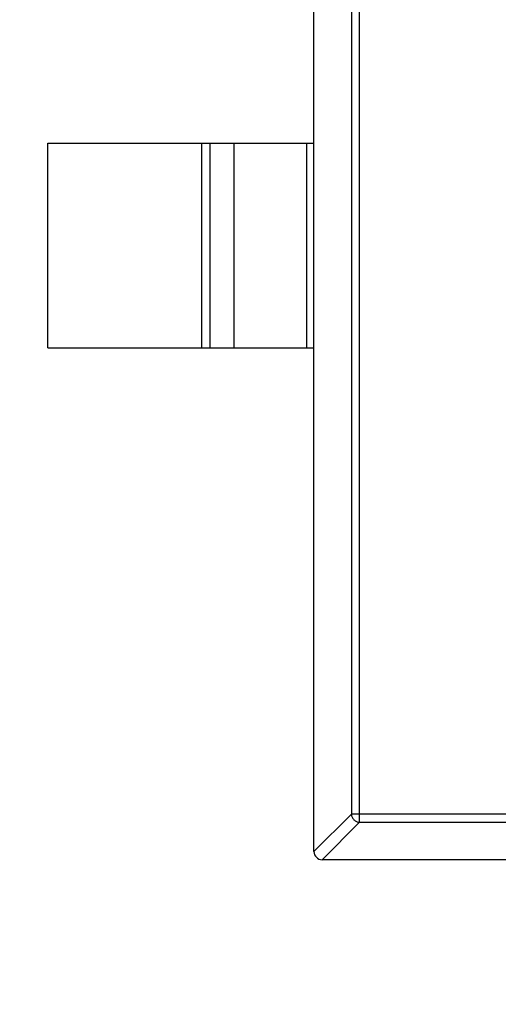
# Model space of a CAD drawing. Header units: millimetres. Extents: x -21 to 173, y -170 to -77.
# Tile 18 of 95: x 123.76 to 124.93, y -151.09 to -148.68. Entities that reach past the tile are written whole.
import ezdxf

# ---------------------------------------------------------------- set-up
doc = ezdxf.new("R2010")
doc.units = ezdxf.units.MM
doc.header["$LTSCALE"] = 1.21
doc.header["$MEASUREMENT"] = 0
doc.header["$PDMODE"] = 3
doc.header["$PDSIZE"] = 0.3125
doc.layers.get('0').update_dxf_attribs({"linetype": 'CONTINUOUS'})
doc.layers.get('DEFPOINTS').update_dxf_attribs({"linetype": 'CONTINUOUS'})
doc.layers.add('Dim', color=3, linetype='CONTINUOUS', lineweight=25)
doc.styles.get("Standard").update_dxf_attribs({"font": 'txt', "width": 0.8})
doc.dimstyles.get("Standard").update_dxf_attribs({"dimtxt": 0.15625, "dimasz": 0.1875, "dimexe": 0.125, "dimexo": 0.0625, "dimgap": 0.09, "dimtad": 0, "dimtih": 1, "dimtoh": 1, "dimzin": 4, "dimdsep": 46, "dimtxsty": 'STANDARD', "dimblk": '_FILLED', "dimblk1": '_FILLED', "dimblk2": '_FILLED', "dimcen": 0.09, "dimazin": 1, "dimtp": 0.01, "dimtm": 0.01, "dimtfac": 1, "dimtofl": 0, "dimtmove": 0, "dimatfit": 3, "dimldrblk": '_FILLED', "dimfxl": 1, "dimtolj": 1, "dimtzin": 4, "dimarcsym": 0})

# ---------------------------------------------------------------- blocks, each defined once
blk = doc.blocks.new('_FILLED')
at = {"color": 0, "linetype": 'ByBlock'}
blk.add_solid([(0, 0), (-1, 0.16667), (-1, -0.16667)], dxfattribs=at)
blk = doc.blocks.new('*D65')
at = {"layer": 'DEFPOINTS', "color": 0}
for p in [(105.5298, -92.6324), (171.1468, -92.6324), (151.3452, -159.3324)]:
    blk.add_point(p, dxfattribs=at)
at = {"layer": 'Dim', "color": 0, "lineweight": -2}
for p, q in [((105.5923, -92.6324), (171.2718, -92.6324)), ((171.1468, -95.1324), (171.1468, -122.059)), ((171.1468, -156.8324), (171.1468, -129.9057)), ((151.4077, -159.3324), (171.2718, -159.3324))]:
    blk.add_line(p, q, dxfattribs=at)
at = {"layer": 'Dim', "color": 0, "lineweight": -2, "xscale": 2.5, "yscale": 2.5, "zscale": 2.5}
for p, rotation in [((171.1468, -92.6324), 90), ((171.1468, -159.3324), 270)]:
    blk.add_blockref('_FILLED', p, dxfattribs=dict(at, rotation=rotation))
at = {"layer": 'Dim', "color": 0, "insert": (171.1468, -125.9824), "char_height": 2.5, "attachment_point": 5, "rotation": 90, "line_spacing_factor": 2.5}
blk.add_mtext('\\A1;66.70', dxfattribs=at)

msp = doc.modelspace()

# ---------------------------------------------------------------- linework, layer by layer
at = {"color": 7, "linetype": 'Continuous'}
for p, q in [((124.4796, -150.7123), (124.4796, -147.7523)), ((124.5908, -150.6408), (124.5908, -147.8237)), ((124.5711, -147.8434), (124.5711, -150.6211)), ((123.8296, -148.9823), (124.4796, -148.9823)), ((123.8296, -149.4823), (123.8296, -148.9823)), ((124.2058, -149.4823), (124.2058, -148.9823)), ((124.2256, -148.9823), (124.2256, -149.4823)), ((124.2836, -148.9823), (124.2836, -149.4823)), ((124.4619, -149.4823), (124.4619, -148.9823)), ((123.8296, -149.4823), (124.4796, -149.4823)), ((124.4796, -150.7126), (124.5711, -150.6211)), ((126.0882, -150.6211), (124.5711, -150.6211)), ((124.5908, -150.6408), (124.4993, -150.7323)), ((124.5908, -150.6408), (126.0685, -150.6408)), ((126.1596, -150.7323), (124.4996, -150.7323))]:
    msp.add_line(p, q, dxfattribs=at)
msp.add_arc((124.4996, -150.7123), 0.02, 180, 270, dxfattribs=at)
msp.add_open_spline([(124.5711, -150.6211), (124.5711, -150.6237), (124.5723, -150.6288), (124.5767, -150.6352), (124.5831, -150.6396), (124.5882, -150.6408), (124.5908, -150.6408)], degree=3, knots=[0, 0, 0, 0, 0.249032, 0.5, 0.750968, 1, 1, 1, 1], dxfattribs=at)

# ---------------------------------------------------------------- dimensions: what is measured, and where the dimension line sits
at = {"layer": 'Dim'}
dim = msp.add_linear_dim(base=(171.1468, -92.6324), p1=(151.3452, -159.3324), p2=(105.5298, -92.6324), angle=90, dimstyle='STANDARD', override={"dimtxt": 2.5, "dimasz": 2.5, "dimtih": 0, "dimtoh": 0, "dimzin": 0, "dimcen": 0.198, "dimadec": 0, "dimazin": 0, "dimtp": 0, "dimtm": 0, "dimtdec": 4, "dimtzin": 0}, dxfattribs=at)
dim.commit()
dim.dimension.update_dxf_attribs({"geometry": '*D65', "text_midpoint": (171.1468, -125.9824)})

doc.saveas('drawing.dxf')
